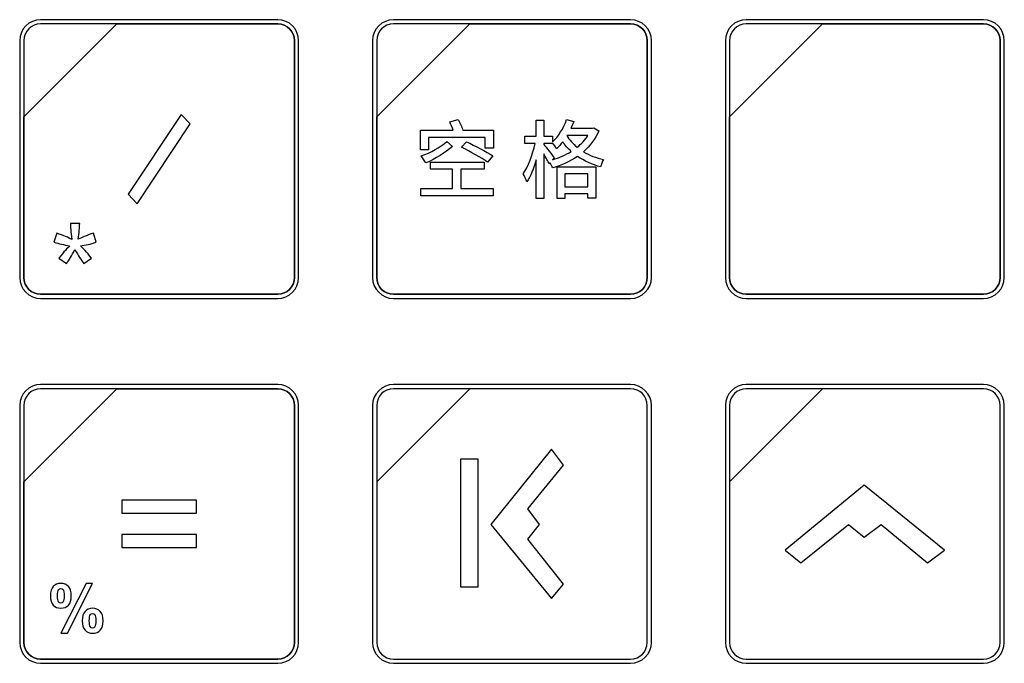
# Model space of a CAD drawing. Header units: millimetres. Extents: x 7320 to 8980, y -2461 to -1618.
# Tile 60 of 92: x 7546 to 7598, y -2050 to -2015. Entities that reach past the tile are written whole.
import ezdxf

# ---------------------------------------------------------------- set-up
doc = ezdxf.new("R2010")
doc.units = ezdxf.units.MM
doc.header["$LTSCALE"] = 3

msp = doc.modelspace()

# ---------------------------------------------------------------- linework, layer by layer
at = {"linetype": 'Continuous', "lineweight": 30}
msp.add_lwpolyline([(7569.323, -2045.701), (7570.258, -2045.701), (7570.258, -2038.866), (7569.323, -2038.866), (7569.323, -2045.701)], close=True, dxfattribs=at)
for points, knots in [([(7546.828, -2015.317), (7546.828, -2015.317), (7559.526, -2015.317), (7559.526, -2015.317), (7559.526, -2015.317), (7560.142, -2015.317), (7560.646, -2015.821), (7560.646, -2016.437), (7560.646, -2016.437), (7560.646, -2016.437), (7560.646, -2029.135), (7560.646, -2029.135), (7560.646, -2029.135), (7560.646, -2029.751), (7560.142, -2030.256), (7559.526, -2030.256), (7559.526, -2030.256), (7559.526, -2030.256), (7546.828, -2030.256), (7546.828, -2030.256), (7546.828, -2030.256), (7546.212, -2030.256), (7545.708, -2029.751), (7545.708, -2029.135), (7545.708, -2029.135), (7545.708, -2029.135), (7545.708, -2016.437), (7545.708, -2016.437), (7545.708, -2016.437), (7545.708, -2015.821), (7546.212, -2015.317), (7546.828, -2015.317)], [0, 0, 0, 0, 0.111111, 0.111111, 0.111111, 0.111111, 0.222222, 0.222222, 0.222222, 0.222222, 0.333333, 0.333333, 0.333333, 0.333333, 0.444444, 0.444444, 0.444444, 0.444444, 0.555556, 0.555556, 0.555556, 0.555556, 0.666667, 0.666667, 0.666667, 0.666667, 0.777778, 0.777778, 0.777778, 0.777778, 1, 1, 1, 1]), ([(7546.828, -2015.541), (7546.828, -2015.541), (7550.916, -2015.541), (7550.916, -2015.541), (7550.916, -2015.541), (7550.916, -2015.541), (7545.932, -2020.524), (7545.932, -2020.524), (7545.932, -2020.524), (7545.932, -2020.524), (7545.932, -2016.437), (7545.932, -2016.437), (7545.932, -2016.437), (7545.932, -2015.944), (7546.335, -2015.541), (7546.828, -2015.541)], [0, 0, 0, 0, 0.2, 0.2, 0.2, 0.2, 0.4, 0.4, 0.4, 0.4, 0.6, 0.6, 0.6, 0.6, 1, 1, 1, 1]), ([(7550.916, -2015.541), (7550.916, -2015.541), (7550.929, -2015.541), (7550.929, -2015.541), (7550.929, -2015.541), (7550.929, -2015.541), (7559.526, -2015.541), (7559.526, -2015.541), (7559.526, -2015.541), (7560.019, -2015.541), (7560.422, -2015.944), (7560.422, -2016.437), (7560.422, -2016.437), (7560.422, -2016.437), (7560.422, -2029.135), (7560.422, -2029.135), (7560.422, -2029.135), (7560.422, -2029.628), (7560.019, -2030.031), (7559.526, -2030.031), (7559.526, -2030.031), (7559.526, -2030.031), (7546.828, -2030.031), (7546.828, -2030.031), (7546.828, -2030.031), (7546.335, -2030.031), (7545.932, -2029.628), (7545.932, -2029.135), (7545.932, -2029.135), (7545.932, -2029.135), (7545.932, -2020.62), (7545.932, -2020.62), (7545.932, -2020.62), (7545.932, -2020.62), (7545.932, -2020.524), (7545.932, -2020.524), (7545.932, -2020.524), (7545.932, -2020.524), (7550.916, -2015.541), (7550.916, -2015.541)], [0, 0, 0, 0, 0.090909, 0.090909, 0.090909, 0.090909, 0.181818, 0.181818, 0.181818, 0.181818, 0.272727, 0.272727, 0.272727, 0.272727, 0.363636, 0.363636, 0.363636, 0.363636, 0.454545, 0.454545, 0.454545, 0.454545, 0.545455, 0.545455, 0.545455, 0.545455, 0.636364, 0.636364, 0.636364, 0.636364, 0.727273, 0.727273, 0.727273, 0.727273, 0.818182, 0.818182, 0.818182, 0.818182, 1, 1, 1, 1]), ([(7560.422, -2029.135), (7560.422, -2029.135), (7560.422, -2016.437), (7560.422, -2016.437), (7560.422, -2016.437), (7560.422, -2015.944), (7560.019, -2015.541), (7559.526, -2015.541), (7559.526, -2015.541), (7559.526, -2015.541), (7550.929, -2015.541), (7550.929, -2015.541), (7550.929, -2015.541), (7550.929, -2015.541), (7550.916, -2015.541), (7550.916, -2015.541), (7550.916, -2015.541), (7550.916, -2015.541), (7545.932, -2020.524), (7545.932, -2020.524), (7545.932, -2020.524), (7545.932, -2020.524), (7545.932, -2020.62), (7545.932, -2020.62), (7545.932, -2020.62), (7545.932, -2020.62), (7545.932, -2029.135), (7545.932, -2029.135), (7545.932, -2029.135), (7545.932, -2029.628), (7546.335, -2030.031), (7546.828, -2030.031), (7546.828, -2030.031), (7546.828, -2030.031), (7559.526, -2030.031), (7559.526, -2030.031), (7559.526, -2030.031), (7560.019, -2030.031), (7560.422, -2029.628), (7560.422, -2029.135)], [0, 0, 0, 0, 0.090909, 0.090909, 0.090909, 0.090909, 0.181818, 0.181818, 0.181818, 0.181818, 0.272727, 0.272727, 0.272727, 0.272727, 0.363636, 0.363636, 0.363636, 0.363636, 0.454545, 0.454545, 0.454545, 0.454545, 0.545455, 0.545455, 0.545455, 0.545455, 0.636364, 0.636364, 0.636364, 0.636364, 0.727273, 0.727273, 0.727273, 0.727273, 0.818182, 0.818182, 0.818182, 0.818182, 1, 1, 1, 1]), ([(7565.728, -2015.317), (7565.728, -2015.317), (7578.426, -2015.317), (7578.426, -2015.317), (7578.426, -2015.317), (7579.042, -2015.317), (7579.546, -2015.821), (7579.546, -2016.437), (7579.546, -2016.437), (7579.546, -2016.437), (7579.546, -2029.135), (7579.546, -2029.135), (7579.546, -2029.135), (7579.546, -2029.751), (7579.042, -2030.256), (7578.426, -2030.256), (7578.426, -2030.256), (7578.426, -2030.256), (7565.728, -2030.256), (7565.728, -2030.256), (7565.728, -2030.256), (7565.112, -2030.256), (7564.608, -2029.751), (7564.608, -2029.135), (7564.608, -2029.135), (7564.608, -2029.135), (7564.608, -2016.437), (7564.608, -2016.437), (7564.608, -2016.437), (7564.608, -2015.821), (7565.112, -2015.317), (7565.728, -2015.317)], [0, 0, 0, 0, 0.111111, 0.111111, 0.111111, 0.111111, 0.222222, 0.222222, 0.222222, 0.222222, 0.333333, 0.333333, 0.333333, 0.333333, 0.444444, 0.444444, 0.444444, 0.444444, 0.555556, 0.555556, 0.555556, 0.555556, 0.666667, 0.666667, 0.666667, 0.666667, 0.777778, 0.777778, 0.777778, 0.777778, 1, 1, 1, 1]), ([(7565.728, -2015.541), (7565.728, -2015.541), (7569.816, -2015.541), (7569.816, -2015.541), (7569.816, -2015.541), (7569.816, -2015.541), (7564.832, -2020.524), (7564.832, -2020.524), (7564.832, -2020.524), (7564.832, -2020.524), (7564.832, -2016.437), (7564.832, -2016.437), (7564.832, -2016.437), (7564.832, -2015.944), (7565.235, -2015.541), (7565.728, -2015.541)], [0, 0, 0, 0, 0.2, 0.2, 0.2, 0.2, 0.4, 0.4, 0.4, 0.4, 0.6, 0.6, 0.6, 0.6, 1, 1, 1, 1]), ([(7569.816, -2015.541), (7569.816, -2015.541), (7569.829, -2015.541), (7569.829, -2015.541), (7569.829, -2015.541), (7569.829, -2015.541), (7578.426, -2015.541), (7578.426, -2015.541), (7578.426, -2015.541), (7578.919, -2015.541), (7579.322, -2015.944), (7579.322, -2016.437), (7579.322, -2016.437), (7579.322, -2016.437), (7579.322, -2029.135), (7579.322, -2029.135), (7579.322, -2029.135), (7579.322, -2029.628), (7578.919, -2030.031), (7578.426, -2030.031), (7578.426, -2030.031), (7578.426, -2030.031), (7565.728, -2030.031), (7565.728, -2030.031), (7565.728, -2030.031), (7565.235, -2030.031), (7564.832, -2029.628), (7564.832, -2029.135), (7564.832, -2029.135), (7564.832, -2029.135), (7564.832, -2020.62), (7564.832, -2020.62), (7564.832, -2020.62), (7564.832, -2020.62), (7564.832, -2020.524), (7564.832, -2020.524), (7564.832, -2020.524), (7564.832, -2020.524), (7569.816, -2015.541), (7569.816, -2015.541)], [0, 0, 0, 0, 0.090909, 0.090909, 0.090909, 0.090909, 0.181818, 0.181818, 0.181818, 0.181818, 0.272727, 0.272727, 0.272727, 0.272727, 0.363636, 0.363636, 0.363636, 0.363636, 0.454545, 0.454545, 0.454545, 0.454545, 0.545455, 0.545455, 0.545455, 0.545455, 0.636364, 0.636364, 0.636364, 0.636364, 0.727273, 0.727273, 0.727273, 0.727273, 0.818182, 0.818182, 0.818182, 0.818182, 1, 1, 1, 1]), ([(7579.322, -2029.135), (7579.322, -2029.135), (7579.322, -2016.437), (7579.322, -2016.437), (7579.322, -2016.437), (7579.322, -2015.944), (7578.919, -2015.541), (7578.426, -2015.541), (7578.426, -2015.541), (7578.426, -2015.541), (7569.829, -2015.541), (7569.829, -2015.541), (7569.829, -2015.541), (7569.829, -2015.541), (7569.816, -2015.541), (7569.816, -2015.541), (7569.816, -2015.541), (7569.816, -2015.541), (7564.832, -2020.524), (7564.832, -2020.524), (7564.832, -2020.524), (7564.832, -2020.524), (7564.832, -2020.62), (7564.832, -2020.62), (7564.832, -2020.62), (7564.832, -2020.62), (7564.832, -2029.135), (7564.832, -2029.135), (7564.832, -2029.135), (7564.832, -2029.628), (7565.235, -2030.031), (7565.728, -2030.031), (7565.728, -2030.031), (7565.728, -2030.031), (7578.426, -2030.031), (7578.426, -2030.031), (7578.426, -2030.031), (7578.919, -2030.031), (7579.322, -2029.628), (7579.322, -2029.135)], [0, 0, 0, 0, 0.090909, 0.090909, 0.090909, 0.090909, 0.181818, 0.181818, 0.181818, 0.181818, 0.272727, 0.272727, 0.272727, 0.272727, 0.363636, 0.363636, 0.363636, 0.363636, 0.454545, 0.454545, 0.454545, 0.454545, 0.545455, 0.545455, 0.545455, 0.545455, 0.636364, 0.636364, 0.636364, 0.636364, 0.727273, 0.727273, 0.727273, 0.727273, 0.818182, 0.818182, 0.818182, 0.818182, 1, 1, 1, 1]), ([(7584.628, -2015.317), (7584.628, -2015.317), (7597.326, -2015.317), (7597.326, -2015.317), (7597.326, -2015.317), (7597.942, -2015.317), (7598.446, -2015.821), (7598.446, -2016.437), (7598.446, -2016.437), (7598.446, -2016.437), (7598.446, -2029.135), (7598.446, -2029.135), (7598.446, -2029.135), (7598.446, -2029.751), (7597.942, -2030.256), (7597.326, -2030.256), (7597.326, -2030.256), (7597.326, -2030.256), (7584.628, -2030.256), (7584.628, -2030.256), (7584.628, -2030.256), (7584.012, -2030.256), (7583.508, -2029.751), (7583.508, -2029.135), (7583.508, -2029.135), (7583.508, -2029.135), (7583.508, -2016.437), (7583.508, -2016.437), (7583.508, -2016.437), (7583.508, -2015.821), (7584.012, -2015.317), (7584.628, -2015.317)], [0, 0, 0, 0, 0.111111, 0.111111, 0.111111, 0.111111, 0.222222, 0.222222, 0.222222, 0.222222, 0.333333, 0.333333, 0.333333, 0.333333, 0.444444, 0.444444, 0.444444, 0.444444, 0.555556, 0.555556, 0.555556, 0.555556, 0.666667, 0.666667, 0.666667, 0.666667, 0.777778, 0.777778, 0.777778, 0.777778, 1, 1, 1, 1]), ([(7584.628, -2015.317), (7584.628, -2015.317), (7597.326, -2015.317), (7597.326, -2015.317), (7597.326, -2015.317), (7597.942, -2015.317), (7598.446, -2015.821), (7598.446, -2016.437), (7598.446, -2016.437), (7598.446, -2016.437), (7598.446, -2029.135), (7598.446, -2029.135), (7598.446, -2029.135), (7598.446, -2029.751), (7597.942, -2030.256), (7597.326, -2030.256), (7597.326, -2030.256), (7597.326, -2030.256), (7584.628, -2030.256), (7584.628, -2030.256), (7584.628, -2030.256), (7584.012, -2030.256), (7583.508, -2029.751), (7583.508, -2029.135), (7583.508, -2029.135), (7583.508, -2029.135), (7583.508, -2016.437), (7583.508, -2016.437), (7583.508, -2016.437), (7583.508, -2015.821), (7584.012, -2015.317), (7584.628, -2015.317)], [0, 0, 0, 0, 0.111111, 0.111111, 0.111111, 0.111111, 0.222222, 0.222222, 0.222222, 0.222222, 0.333333, 0.333333, 0.333333, 0.333333, 0.444444, 0.444444, 0.444444, 0.444444, 0.555556, 0.555556, 0.555556, 0.555556, 0.666667, 0.666667, 0.666667, 0.666667, 0.777778, 0.777778, 0.777778, 0.777778, 1, 1, 1, 1]), ([(7584.628, -2015.541), (7584.628, -2015.541), (7588.716, -2015.541), (7588.716, -2015.541), (7588.716, -2015.541), (7588.716, -2015.541), (7583.732, -2020.524), (7583.732, -2020.524), (7583.732, -2020.524), (7583.732, -2020.524), (7583.732, -2016.437), (7583.732, -2016.437), (7583.732, -2016.437), (7583.732, -2015.944), (7584.135, -2015.541), (7584.628, -2015.541)], [0, 0, 0, 0, 0.2, 0.2, 0.2, 0.2, 0.4, 0.4, 0.4, 0.4, 0.6, 0.6, 0.6, 0.6, 1, 1, 1, 1]), ([(7588.716, -2015.541), (7588.716, -2015.541), (7588.729, -2015.541), (7588.729, -2015.541), (7588.729, -2015.541), (7588.729, -2015.541), (7597.326, -2015.541), (7597.326, -2015.541), (7597.326, -2015.541), (7597.819, -2015.541), (7598.222, -2015.944), (7598.222, -2016.437), (7598.222, -2016.437), (7598.222, -2016.437), (7598.222, -2029.135), (7598.222, -2029.135), (7598.222, -2029.135), (7598.222, -2029.628), (7597.819, -2030.031), (7597.326, -2030.031), (7597.326, -2030.031), (7597.326, -2030.031), (7584.628, -2030.031), (7584.628, -2030.031), (7584.628, -2030.031), (7584.135, -2030.031), (7583.732, -2029.628), (7583.732, -2029.135), (7583.732, -2029.135), (7583.732, -2029.135), (7583.732, -2020.62), (7583.732, -2020.62), (7583.732, -2020.62), (7583.732, -2020.62), (7583.732, -2020.524), (7583.732, -2020.524), (7583.732, -2020.524), (7583.732, -2020.524), (7588.716, -2015.541), (7588.716, -2015.541)], [0, 0, 0, 0, 0.090909, 0.090909, 0.090909, 0.090909, 0.181818, 0.181818, 0.181818, 0.181818, 0.272727, 0.272727, 0.272727, 0.272727, 0.363636, 0.363636, 0.363636, 0.363636, 0.454545, 0.454545, 0.454545, 0.454545, 0.545455, 0.545455, 0.545455, 0.545455, 0.636364, 0.636364, 0.636364, 0.636364, 0.727273, 0.727273, 0.727273, 0.727273, 0.818182, 0.818182, 0.818182, 0.818182, 1, 1, 1, 1]), ([(7598.222, -2029.135), (7598.222, -2029.135), (7598.222, -2016.437), (7598.222, -2016.437), (7598.222, -2016.437), (7598.222, -2015.944), (7597.819, -2015.541), (7597.326, -2015.541), (7597.326, -2015.541), (7597.326, -2015.541), (7588.729, -2015.541), (7588.729, -2015.541), (7588.729, -2015.541), (7588.729, -2015.541), (7588.716, -2015.541), (7588.716, -2015.541), (7588.716, -2015.541), (7588.716, -2015.541), (7583.732, -2020.524), (7583.732, -2020.524), (7583.732, -2020.524), (7583.732, -2020.524), (7583.732, -2020.62), (7583.732, -2020.62), (7583.732, -2020.62), (7583.732, -2020.62), (7583.732, -2029.135), (7583.732, -2029.135), (7583.732, -2029.135), (7583.732, -2029.628), (7584.135, -2030.031), (7584.628, -2030.031), (7584.628, -2030.031), (7584.628, -2030.031), (7597.326, -2030.031), (7597.326, -2030.031), (7597.326, -2030.031), (7597.819, -2030.031), (7598.222, -2029.628), (7598.222, -2029.135)], [0, 0, 0, 0, 0.090909, 0.090909, 0.090909, 0.090909, 0.181818, 0.181818, 0.181818, 0.181818, 0.272727, 0.272727, 0.272727, 0.272727, 0.363636, 0.363636, 0.363636, 0.363636, 0.454545, 0.454545, 0.454545, 0.454545, 0.545455, 0.545455, 0.545455, 0.545455, 0.636364, 0.636364, 0.636364, 0.636364, 0.727273, 0.727273, 0.727273, 0.727273, 0.818182, 0.818182, 0.818182, 0.818182, 1, 1, 1, 1]), ([(7584.628, -2015.541), (7584.628, -2015.541), (7588.716, -2015.541), (7588.716, -2015.541), (7588.716, -2015.541), (7588.716, -2015.541), (7583.732, -2020.524), (7583.732, -2020.524), (7583.732, -2020.524), (7583.732, -2020.524), (7583.732, -2016.437), (7583.732, -2016.437), (7583.732, -2016.437), (7583.732, -2015.944), (7584.135, -2015.541), (7584.628, -2015.541)], [0, 0, 0, 0, 0.2, 0.2, 0.2, 0.2, 0.4, 0.4, 0.4, 0.4, 0.6, 0.6, 0.6, 0.6, 1, 1, 1, 1]), ([(7588.716, -2015.541), (7588.716, -2015.541), (7588.729, -2015.541), (7588.729, -2015.541), (7588.729, -2015.541), (7588.729, -2015.541), (7597.326, -2015.541), (7597.326, -2015.541), (7597.326, -2015.541), (7597.819, -2015.541), (7598.222, -2015.944), (7598.222, -2016.437), (7598.222, -2016.437), (7598.222, -2016.437), (7598.222, -2029.135), (7598.222, -2029.135), (7598.222, -2029.135), (7598.222, -2029.628), (7597.819, -2030.031), (7597.326, -2030.031), (7597.326, -2030.031), (7597.326, -2030.031), (7584.628, -2030.031), (7584.628, -2030.031), (7584.628, -2030.031), (7584.135, -2030.031), (7583.732, -2029.628), (7583.732, -2029.135), (7583.732, -2029.135), (7583.732, -2029.135), (7583.732, -2020.62), (7583.732, -2020.62), (7583.732, -2020.62), (7583.732, -2020.62), (7583.732, -2020.524), (7583.732, -2020.524), (7583.732, -2020.524), (7583.732, -2020.524), (7588.716, -2015.541), (7588.716, -2015.541)], [0, 0, 0, 0, 0.090909, 0.090909, 0.090909, 0.090909, 0.181818, 0.181818, 0.181818, 0.181818, 0.272727, 0.272727, 0.272727, 0.272727, 0.363636, 0.363636, 0.363636, 0.363636, 0.454545, 0.454545, 0.454545, 0.454545, 0.545455, 0.545455, 0.545455, 0.545455, 0.636364, 0.636364, 0.636364, 0.636364, 0.727273, 0.727273, 0.727273, 0.727273, 0.818182, 0.818182, 0.818182, 0.818182, 1, 1, 1, 1]), ([(7554.365, -2020.393), (7554.365, -2020.393), (7554.831, -2020.892), (7554.831, -2020.892), (7554.831, -2020.892), (7554.831, -2020.892), (7551.998, -2025.179), (7551.998, -2025.179), (7551.998, -2025.179), (7551.998, -2025.179), (7551.523, -2024.671), (7551.523, -2024.671), (7551.523, -2024.671), (7551.523, -2024.671), (7554.365, -2020.393), (7554.365, -2020.393)], [0, 0, 0, 0, 0.2, 0.2, 0.2, 0.2, 0.4, 0.4, 0.4, 0.4, 0.6, 0.6, 0.6, 0.6, 1, 1, 1, 1]), ([(7569.452, -2021.234), (7569.388, -2021.064), (7569.277, -2020.835), (7569.19, -2020.665), (7569.19, -2020.665), (7569.19, -2020.665), (7568.741, -2020.789), (7568.741, -2020.789), (7568.741, -2020.789), (7568.8, -2020.922), (7568.874, -2021.087), (7568.933, -2021.234), (7568.933, -2021.234), (7568.933, -2021.234), (7567.177, -2021.234), (7567.177, -2021.234), (7567.177, -2021.234), (7567.177, -2021.234), (7567.177, -2022.293), (7567.177, -2022.293), (7567.177, -2022.293), (7567.177, -2022.293), (7567.599, -2022.293), (7567.599, -2022.293), (7567.599, -2022.293), (7567.599, -2022.293), (7567.599, -2021.624), (7567.599, -2021.624), (7567.599, -2021.624), (7567.599, -2021.624), (7570.644, -2021.624), (7570.644, -2021.624), (7570.644, -2021.624), (7570.644, -2021.624), (7570.644, -2022.197), (7570.644, -2022.197), (7570.644, -2022.197), (7570.644, -2022.197), (7571.084, -2022.197), (7571.084, -2022.197), (7571.084, -2022.197), (7571.084, -2022.197), (7571.084, -2021.234), (7571.084, -2021.234), (7571.084, -2021.234), (7571.084, -2021.234), (7569.452, -2021.234), (7569.452, -2021.234)], [0, 0, 0, 0, 0.076923, 0.076923, 0.076923, 0.076923, 0.153846, 0.153846, 0.153846, 0.153846, 0.230769, 0.230769, 0.230769, 0.230769, 0.307692, 0.307692, 0.307692, 0.307692, 0.384615, 0.384615, 0.384615, 0.384615, 0.461538, 0.461538, 0.461538, 0.461538, 0.538462, 0.538462, 0.538462, 0.538462, 0.615385, 0.615385, 0.615385, 0.615385, 0.692308, 0.692308, 0.692308, 0.692308, 0.769231, 0.769231, 0.769231, 0.769231, 0.846154, 0.846154, 0.846154, 0.846154, 1, 1, 1, 1]), ([(7576.463, -2021.119), (7576.463, -2021.119), (7576.394, -2021.137), (7576.394, -2021.137), (7576.394, -2021.137), (7576.394, -2021.137), (7575.225, -2021.137), (7575.225, -2021.137), (7575.225, -2021.137), (7575.285, -2021.023), (7575.335, -2020.899), (7575.381, -2020.78), (7575.381, -2020.78), (7575.381, -2020.78), (7575.005, -2020.674), (7575.005, -2020.674), (7575.005, -2020.674), (7574.84, -2021.137), (7574.56, -2021.573), (7574.239, -2021.867), (7574.239, -2021.867), (7574.239, -2021.867), (7574.239, -2021.564), (7574.239, -2021.564), (7574.239, -2021.564), (7574.239, -2021.564), (7573.776, -2021.564), (7573.776, -2021.564), (7573.776, -2021.564), (7573.776, -2021.564), (7573.776, -2020.702), (7573.776, -2020.702), (7573.776, -2020.702), (7573.776, -2020.702), (7573.372, -2020.702), (7573.372, -2020.702), (7573.372, -2020.702), (7573.372, -2020.702), (7573.372, -2021.564), (7573.372, -2021.564), (7573.372, -2021.564), (7573.372, -2021.564), (7572.771, -2021.564), (7572.771, -2021.564), (7572.771, -2021.564), (7572.771, -2021.564), (7572.771, -2021.958), (7572.771, -2021.958), (7572.771, -2021.958), (7572.771, -2021.958), (7573.313, -2021.958), (7573.313, -2021.958), (7573.313, -2021.958), (7573.193, -2022.536), (7572.936, -2023.215), (7572.67, -2023.577), (7572.67, -2023.577), (7572.744, -2023.687), (7572.836, -2023.88), (7572.877, -2024.004), (7572.877, -2024.004), (7573.06, -2023.724), (7573.239, -2023.288), (7573.372, -2022.825), (7573.372, -2022.825), (7573.372, -2022.825), (7573.372, -2024.907), (7573.372, -2024.907), (7573.372, -2024.907), (7573.372, -2024.907), (7573.776, -2024.907), (7573.776, -2024.907), (7573.776, -2024.907), (7573.776, -2024.907), (7573.776, -2022.509), (7573.776, -2022.509), (7573.776, -2022.509), (7573.89, -2022.701), (7574.01, -2022.917), (7574.069, -2023.041), (7574.069, -2023.041), (7574.069, -2023.041), (7574.115, -2022.986), (7574.115, -2022.986), (7574.115, -2022.986), (7574.17, -2023.073), (7574.234, -2023.183), (7574.262, -2023.261), (7574.262, -2023.261), (7574.73, -2023.119), (7575.184, -2022.912), (7575.587, -2022.642), (7575.587, -2022.642), (7575.945, -2022.889), (7576.367, -2023.082), (7576.825, -2023.21), (7576.825, -2023.21), (7576.853, -2023.096), (7576.913, -2022.917), (7576.977, -2022.816), (7576.977, -2022.816), (7576.582, -2022.724), (7576.22, -2022.582), (7575.904, -2022.394), (7575.904, -2022.394), (7576.252, -2022.091), (7576.541, -2021.72), (7576.734, -2021.28), (7576.734, -2021.28), (7576.734, -2021.28), (7576.463, -2021.119), (7576.463, -2021.119)], [0, 0, 0, 0, 0.034483, 0.034483, 0.034483, 0.034483, 0.068966, 0.068966, 0.068966, 0.068966, 0.103448, 0.103448, 0.103448, 0.103448, 0.137931, 0.137931, 0.137931, 0.137931, 0.172414, 0.172414, 0.172414, 0.172414, 0.206897, 0.206897, 0.206897, 0.206897, 0.241379, 0.241379, 0.241379, 0.241379, 0.275862, 0.275862, 0.275862, 0.275862, 0.310345, 0.310345, 0.310345, 0.310345, 0.344828, 0.344828, 0.344828, 0.344828, 0.37931, 0.37931, 0.37931, 0.37931, 0.413793, 0.413793, 0.413793, 0.413793, 0.448276, 0.448276, 0.448276, 0.448276, 0.482759, 0.482759, 0.482759, 0.482759, 0.517241, 0.517241, 0.517241, 0.517241, 0.551724, 0.551724, 0.551724, 0.551724, 0.586207, 0.586207, 0.586207, 0.586207, 0.62069, 0.62069, 0.62069, 0.62069, 0.655172, 0.655172, 0.655172, 0.655172, 0.689655, 0.689655, 0.689655, 0.689655, 0.724138, 0.724138, 0.724138, 0.724138, 0.758621, 0.758621, 0.758621, 0.758621, 0.793103, 0.793103, 0.793103, 0.793103, 0.827586, 0.827586, 0.827586, 0.827586, 0.862069, 0.862069, 0.862069, 0.862069, 0.896552, 0.896552, 0.896552, 0.896552, 0.931034, 0.931034, 0.931034, 0.931034, 1, 1, 1, 1]), ([(7568.585, -2021.853), (7568.218, -2022.151), (7567.732, -2022.435), (7567.218, -2022.614), (7567.218, -2022.614), (7567.218, -2022.614), (7567.461, -2022.995), (7567.461, -2022.995), (7567.461, -2022.995), (7567.975, -2022.775), (7568.507, -2022.44), (7568.883, -2022.114), (7568.883, -2022.114), (7568.883, -2022.114), (7568.585, -2021.853), (7568.585, -2021.853)], [0, 0, 0, 0, 0.2, 0.2, 0.2, 0.2, 0.4, 0.4, 0.4, 0.4, 0.6, 0.6, 0.6, 0.6, 1, 1, 1, 1]), ([(7571.052, -2022.605), (7570.722, -2022.399), (7570.08, -2022.068), (7569.64, -2021.857), (7569.64, -2021.857), (7569.64, -2021.857), (7569.374, -2022.151), (7569.374, -2022.151), (7569.374, -2022.151), (7569.828, -2022.38), (7570.461, -2022.733), (7570.763, -2022.944), (7570.763, -2022.944), (7570.763, -2022.944), (7571.052, -2022.605), (7571.052, -2022.605)], [0, 0, 0, 0, 0.2, 0.2, 0.2, 0.2, 0.4, 0.4, 0.4, 0.4, 0.6, 0.6, 0.6, 0.6, 1, 1, 1, 1]), ([(7574.335, -2022.715), (7574.248, -2022.6), (7573.89, -2022.128), (7573.776, -2022.013), (7573.776, -2022.013), (7573.776, -2022.013), (7573.776, -2021.958), (7573.776, -2021.958), (7573.776, -2021.958), (7573.776, -2021.958), (7574.239, -2021.958), (7574.239, -2021.958), (7574.239, -2021.958), (7574.239, -2021.958), (7574.239, -2021.917), (7574.239, -2021.917), (7574.239, -2021.917), (7574.317, -2022.004), (7574.422, -2022.156), (7574.464, -2022.229), (7574.464, -2022.229), (7574.578, -2022.119), (7574.688, -2021.995), (7574.794, -2021.857), (7574.794, -2021.857), (7574.918, -2022.046), (7575.074, -2022.22), (7575.248, -2022.376), (7575.248, -2022.376), (7574.945, -2022.564), (7574.601, -2022.711), (7574.243, -2022.825), (7574.243, -2022.825), (7574.243, -2022.825), (7574.335, -2022.715), (7574.335, -2022.715)], [0, 0, 0, 0, 0.1, 0.1, 0.1, 0.1, 0.2, 0.2, 0.2, 0.2, 0.3, 0.3, 0.3, 0.3, 0.4, 0.4, 0.4, 0.4, 0.5, 0.5, 0.5, 0.5, 0.6, 0.6, 0.6, 0.6, 0.7, 0.7, 0.7, 0.7, 0.8, 0.8, 0.8, 0.8, 1, 1, 1, 1]), ([(7576.147, -2021.514), (7575.995, -2021.757), (7575.798, -2021.972), (7575.564, -2022.156), (7575.564, -2022.156), (7575.34, -2021.972), (7575.152, -2021.761), (7575.014, -2021.523), (7575.014, -2021.523), (7575.014, -2021.523), (7575.023, -2021.514), (7575.023, -2021.514), (7575.023, -2021.514), (7575.023, -2021.514), (7576.147, -2021.514), (7576.147, -2021.514)], [0, 0, 0, 0, 0.2, 0.2, 0.2, 0.2, 0.4, 0.4, 0.4, 0.4, 0.6, 0.6, 0.6, 0.6, 1, 1, 1, 1]), ([(7569.342, -2023.33), (7569.342, -2023.33), (7570.58, -2023.33), (7570.58, -2023.33), (7570.58, -2023.33), (7570.58, -2023.33), (7570.58, -2022.949), (7570.58, -2022.949), (7570.58, -2022.949), (7570.58, -2022.949), (7567.704, -2022.949), (7567.704, -2022.949), (7567.704, -2022.949), (7567.704, -2022.949), (7567.704, -2023.33), (7567.704, -2023.33), (7567.704, -2023.33), (7567.704, -2023.33), (7568.888, -2023.33), (7568.888, -2023.33), (7568.888, -2023.33), (7568.888, -2023.33), (7568.888, -2024.366), (7568.888, -2024.366), (7568.888, -2024.366), (7568.888, -2024.366), (7567.195, -2024.366), (7567.195, -2024.366), (7567.195, -2024.366), (7567.195, -2024.366), (7567.195, -2024.751), (7567.195, -2024.751), (7567.195, -2024.751), (7567.195, -2024.751), (7571.075, -2024.751), (7571.075, -2024.751), (7571.075, -2024.751), (7571.075, -2024.751), (7571.075, -2024.366), (7571.075, -2024.366), (7571.075, -2024.366), (7571.075, -2024.366), (7569.342, -2024.366), (7569.342, -2024.366), (7569.342, -2024.366), (7569.342, -2024.366), (7569.342, -2023.33), (7569.342, -2023.33)], [0, 0, 0, 0, 0.076923, 0.076923, 0.076923, 0.076923, 0.153846, 0.153846, 0.153846, 0.153846, 0.230769, 0.230769, 0.230769, 0.230769, 0.307692, 0.307692, 0.307692, 0.307692, 0.384615, 0.384615, 0.384615, 0.384615, 0.461538, 0.461538, 0.461538, 0.461538, 0.538462, 0.538462, 0.538462, 0.538462, 0.615385, 0.615385, 0.615385, 0.615385, 0.692308, 0.692308, 0.692308, 0.692308, 0.769231, 0.769231, 0.769231, 0.769231, 0.846154, 0.846154, 0.846154, 0.846154, 1, 1, 1, 1]), ([(7574.496, -2024.893), (7574.496, -2024.893), (7574.899, -2024.893), (7574.899, -2024.893), (7574.899, -2024.893), (7574.899, -2024.893), (7574.899, -2024.655), (7574.899, -2024.655), (7574.899, -2024.655), (7574.899, -2024.655), (7576.147, -2024.655), (7576.147, -2024.655), (7576.147, -2024.655), (7576.147, -2024.655), (7576.147, -2024.884), (7576.147, -2024.884), (7576.147, -2024.884), (7576.147, -2024.884), (7576.569, -2024.884), (7576.569, -2024.884), (7576.569, -2024.884), (7576.569, -2024.884), (7576.569, -2023.201), (7576.569, -2023.201), (7576.569, -2023.201), (7576.569, -2023.201), (7574.496, -2023.201), (7574.496, -2023.201), (7574.496, -2023.201), (7574.496, -2023.201), (7574.496, -2024.893), (7574.496, -2024.893)], [0, 0, 0, 0, 0.111111, 0.111111, 0.111111, 0.111111, 0.222222, 0.222222, 0.222222, 0.222222, 0.333333, 0.333333, 0.333333, 0.333333, 0.444444, 0.444444, 0.444444, 0.444444, 0.555556, 0.555556, 0.555556, 0.555556, 0.666667, 0.666667, 0.666667, 0.666667, 0.777778, 0.777778, 0.777778, 0.777778, 1, 1, 1, 1]), ([(7576.147, -2023.577), (7576.147, -2023.577), (7576.147, -2024.279), (7576.147, -2024.279), (7576.147, -2024.279), (7576.147, -2024.279), (7574.899, -2024.279), (7574.899, -2024.279), (7574.899, -2024.279), (7574.899, -2024.279), (7574.899, -2023.577), (7574.899, -2023.577), (7574.899, -2023.577), (7574.899, -2023.577), (7576.147, -2023.577), (7576.147, -2023.577)], [0, 0, 0, 0, 0.2, 0.2, 0.2, 0.2, 0.4, 0.4, 0.4, 0.4, 0.6, 0.6, 0.6, 0.6, 1, 1, 1, 1]), ([(7547.54, -2027.244), (7547.54, -2027.244), (7547.698, -2026.757), (7547.698, -2026.757), (7547.698, -2026.757), (7548.062, -2026.885), (7548.326, -2026.996), (7548.492, -2027.09), (7548.492, -2027.09), (7548.448, -2026.676), (7548.425, -2026.39), (7548.422, -2026.235), (7548.422, -2026.235), (7548.422, -2026.235), (7548.923, -2026.235), (7548.923, -2026.235), (7548.923, -2026.235), (7548.916, -2026.462), (7548.89, -2026.745), (7548.843, -2027.086), (7548.843, -2027.086), (7549.08, -2026.968), (7549.35, -2026.857), (7549.655, -2026.757), (7549.655, -2026.757), (7549.655, -2026.757), (7549.812, -2027.244), (7549.812, -2027.244), (7549.812, -2027.244), (7549.522, -2027.34), (7549.237, -2027.405), (7548.957, -2027.437), (7548.957, -2027.437), (7549.097, -2027.558), (7549.294, -2027.776), (7549.548, -2028.087), (7549.548, -2028.087), (7549.548, -2028.087), (7549.136, -2028.38), (7549.136, -2028.38), (7549.136, -2028.38), (7549.003, -2028.199), (7548.846, -2027.952), (7548.664, -2027.64), (7548.664, -2027.64), (7548.494, -2027.964), (7548.345, -2028.211), (7548.216, -2028.38), (7548.216, -2028.38), (7548.216, -2028.38), (7547.812, -2028.087), (7547.812, -2028.087), (7547.812, -2028.087), (7548.076, -2027.759), (7548.267, -2027.543), (7548.381, -2027.437), (7548.381, -2027.437), (7548.086, -2027.379), (7547.806, -2027.315), (7547.54, -2027.244)], [0, 0, 0, 0, 0.0625, 0.0625, 0.0625, 0.0625, 0.125, 0.125, 0.125, 0.125, 0.1875, 0.1875, 0.1875, 0.1875, 0.25, 0.25, 0.25, 0.25, 0.3125, 0.3125, 0.3125, 0.3125, 0.375, 0.375, 0.375, 0.375, 0.4375, 0.4375, 0.4375, 0.4375, 0.5, 0.5, 0.5, 0.5, 0.5625, 0.5625, 0.5625, 0.5625, 0.625, 0.625, 0.625, 0.625, 0.6875, 0.6875, 0.6875, 0.6875, 0.75, 0.75, 0.75, 0.75, 0.8125, 0.8125, 0.8125, 0.8125, 0.875, 0.875, 0.875, 0.875, 1, 1, 1, 1]), ([(7546.828, -2034.867), (7546.828, -2034.867), (7559.526, -2034.867), (7559.526, -2034.867), (7559.526, -2034.867), (7560.142, -2034.867), (7560.646, -2035.371), (7560.646, -2035.987), (7560.646, -2035.987), (7560.646, -2035.987), (7560.646, -2048.685), (7560.646, -2048.685), (7560.646, -2048.685), (7560.646, -2049.301), (7560.142, -2049.805), (7559.526, -2049.805), (7559.526, -2049.805), (7559.526, -2049.805), (7546.828, -2049.805), (7546.828, -2049.805), (7546.828, -2049.805), (7546.212, -2049.805), (7545.708, -2049.301), (7545.708, -2048.685), (7545.708, -2048.685), (7545.708, -2048.685), (7545.708, -2035.987), (7545.708, -2035.987), (7545.708, -2035.987), (7545.708, -2035.371), (7546.212, -2034.867), (7546.828, -2034.867)], [0, 0, 0, 0, 0.111111, 0.111111, 0.111111, 0.111111, 0.222222, 0.222222, 0.222222, 0.222222, 0.333333, 0.333333, 0.333333, 0.333333, 0.444444, 0.444444, 0.444444, 0.444444, 0.555556, 0.555556, 0.555556, 0.555556, 0.666667, 0.666667, 0.666667, 0.666667, 0.777778, 0.777778, 0.777778, 0.777778, 1, 1, 1, 1]), ([(7546.828, -2035.091), (7546.828, -2035.091), (7550.916, -2035.091), (7550.916, -2035.091), (7550.916, -2035.091), (7550.916, -2035.091), (7545.932, -2040.074), (7545.932, -2040.074), (7545.932, -2040.074), (7545.932, -2040.074), (7545.932, -2035.987), (7545.932, -2035.987), (7545.932, -2035.987), (7545.932, -2035.494), (7546.335, -2035.091), (7546.828, -2035.091)], [0, 0, 0, 0, 0.2, 0.2, 0.2, 0.2, 0.4, 0.4, 0.4, 0.4, 0.6, 0.6, 0.6, 0.6, 1, 1, 1, 1]), ([(7550.916, -2035.091), (7550.916, -2035.091), (7550.929, -2035.091), (7550.929, -2035.091), (7550.929, -2035.091), (7550.929, -2035.091), (7559.526, -2035.091), (7559.526, -2035.091), (7559.526, -2035.091), (7560.019, -2035.091), (7560.422, -2035.494), (7560.422, -2035.987), (7560.422, -2035.987), (7560.422, -2035.987), (7560.422, -2048.685), (7560.422, -2048.685), (7560.422, -2048.685), (7560.422, -2049.178), (7560.019, -2049.581), (7559.526, -2049.581), (7559.526, -2049.581), (7559.526, -2049.581), (7546.828, -2049.581), (7546.828, -2049.581), (7546.828, -2049.581), (7546.335, -2049.581), (7545.932, -2049.178), (7545.932, -2048.685), (7545.932, -2048.685), (7545.932, -2048.685), (7545.932, -2040.17), (7545.932, -2040.17), (7545.932, -2040.17), (7545.932, -2040.17), (7545.932, -2040.074), (7545.932, -2040.074), (7545.932, -2040.074), (7545.932, -2040.074), (7550.916, -2035.091), (7550.916, -2035.091)], [0, 0, 0, 0, 0.090909, 0.090909, 0.090909, 0.090909, 0.181818, 0.181818, 0.181818, 0.181818, 0.272727, 0.272727, 0.272727, 0.272727, 0.363636, 0.363636, 0.363636, 0.363636, 0.454545, 0.454545, 0.454545, 0.454545, 0.545455, 0.545455, 0.545455, 0.545455, 0.636364, 0.636364, 0.636364, 0.636364, 0.727273, 0.727273, 0.727273, 0.727273, 0.818182, 0.818182, 0.818182, 0.818182, 1, 1, 1, 1]), ([(7560.422, -2048.685), (7560.422, -2048.685), (7560.422, -2035.987), (7560.422, -2035.987), (7560.422, -2035.987), (7560.422, -2035.494), (7560.019, -2035.091), (7559.526, -2035.091), (7559.526, -2035.091), (7559.526, -2035.091), (7550.929, -2035.091), (7550.929, -2035.091), (7550.929, -2035.091), (7550.929, -2035.091), (7550.916, -2035.091), (7550.916, -2035.091), (7550.916, -2035.091), (7550.916, -2035.091), (7545.932, -2040.074), (7545.932, -2040.074), (7545.932, -2040.074), (7545.932, -2040.074), (7545.932, -2040.17), (7545.932, -2040.17), (7545.932, -2040.17), (7545.932, -2040.17), (7545.932, -2048.685), (7545.932, -2048.685), (7545.932, -2048.685), (7545.932, -2049.178), (7546.335, -2049.581), (7546.828, -2049.581), (7546.828, -2049.581), (7546.828, -2049.581), (7559.526, -2049.581), (7559.526, -2049.581), (7559.526, -2049.581), (7560.019, -2049.581), (7560.422, -2049.178), (7560.422, -2048.685)], [0, 0, 0, 0, 0.090909, 0.090909, 0.090909, 0.090909, 0.181818, 0.181818, 0.181818, 0.181818, 0.272727, 0.272727, 0.272727, 0.272727, 0.363636, 0.363636, 0.363636, 0.363636, 0.454545, 0.454545, 0.454545, 0.454545, 0.545455, 0.545455, 0.545455, 0.545455, 0.636364, 0.636364, 0.636364, 0.636364, 0.727273, 0.727273, 0.727273, 0.727273, 0.818182, 0.818182, 0.818182, 0.818182, 1, 1, 1, 1]), ([(7565.728, -2034.867), (7565.728, -2034.867), (7578.426, -2034.867), (7578.426, -2034.867), (7578.426, -2034.867), (7579.042, -2034.867), (7579.546, -2035.371), (7579.546, -2035.987), (7579.546, -2035.987), (7579.546, -2035.987), (7579.546, -2048.685), (7579.546, -2048.685), (7579.546, -2048.685), (7579.546, -2049.301), (7579.042, -2049.805), (7578.426, -2049.805), (7578.426, -2049.805), (7578.426, -2049.805), (7565.728, -2049.805), (7565.728, -2049.805), (7565.728, -2049.805), (7565.112, -2049.805), (7564.608, -2049.301), (7564.608, -2048.685), (7564.608, -2048.685), (7564.608, -2048.685), (7564.608, -2035.987), (7564.608, -2035.987), (7564.608, -2035.987), (7564.608, -2035.371), (7565.112, -2034.867), (7565.728, -2034.867)], [0, 0, 0, 0, 0.111111, 0.111111, 0.111111, 0.111111, 0.222222, 0.222222, 0.222222, 0.222222, 0.333333, 0.333333, 0.333333, 0.333333, 0.444444, 0.444444, 0.444444, 0.444444, 0.555556, 0.555556, 0.555556, 0.555556, 0.666667, 0.666667, 0.666667, 0.666667, 0.777778, 0.777778, 0.777778, 0.777778, 1, 1, 1, 1]), ([(7565.728, -2035.091), (7565.728, -2035.091), (7569.816, -2035.091), (7569.816, -2035.091), (7569.816, -2035.091), (7569.816, -2035.091), (7564.832, -2040.074), (7564.832, -2040.074), (7564.832, -2040.074), (7564.832, -2040.074), (7564.832, -2035.987), (7564.832, -2035.987), (7564.832, -2035.987), (7564.832, -2035.494), (7565.235, -2035.091), (7565.728, -2035.091)], [0, 0, 0, 0, 0.2, 0.2, 0.2, 0.2, 0.4, 0.4, 0.4, 0.4, 0.6, 0.6, 0.6, 0.6, 1, 1, 1, 1]), ([(7569.816, -2035.091), (7569.816, -2035.091), (7569.829, -2035.091), (7569.829, -2035.091), (7569.829, -2035.091), (7569.829, -2035.091), (7578.426, -2035.091), (7578.426, -2035.091), (7578.426, -2035.091), (7578.919, -2035.091), (7579.322, -2035.494), (7579.322, -2035.987), (7579.322, -2035.987), (7579.322, -2035.987), (7579.322, -2048.685), (7579.322, -2048.685), (7579.322, -2048.685), (7579.322, -2049.178), (7578.919, -2049.581), (7578.426, -2049.581), (7578.426, -2049.581), (7578.426, -2049.581), (7565.728, -2049.581), (7565.728, -2049.581), (7565.728, -2049.581), (7565.235, -2049.581), (7564.832, -2049.178), (7564.832, -2048.685), (7564.832, -2048.685), (7564.832, -2048.685), (7564.832, -2040.17), (7564.832, -2040.17), (7564.832, -2040.17), (7564.832, -2040.17), (7564.832, -2040.074), (7564.832, -2040.074), (7564.832, -2040.074), (7564.832, -2040.074), (7569.816, -2035.091), (7569.816, -2035.091)], [0, 0, 0, 0, 0.090909, 0.090909, 0.090909, 0.090909, 0.181818, 0.181818, 0.181818, 0.181818, 0.272727, 0.272727, 0.272727, 0.272727, 0.363636, 0.363636, 0.363636, 0.363636, 0.454545, 0.454545, 0.454545, 0.454545, 0.545455, 0.545455, 0.545455, 0.545455, 0.636364, 0.636364, 0.636364, 0.636364, 0.727273, 0.727273, 0.727273, 0.727273, 0.818182, 0.818182, 0.818182, 0.818182, 1, 1, 1, 1]), ([(7584.628, -2034.867), (7584.628, -2034.867), (7597.326, -2034.867), (7597.326, -2034.867), (7597.326, -2034.867), (7597.942, -2034.867), (7598.446, -2035.371), (7598.446, -2035.987), (7598.446, -2035.987), (7598.446, -2035.987), (7598.446, -2048.685), (7598.446, -2048.685), (7598.446, -2048.685), (7598.446, -2049.301), (7597.942, -2049.805), (7597.326, -2049.805), (7597.326, -2049.805), (7597.326, -2049.805), (7584.628, -2049.805), (7584.628, -2049.805), (7584.628, -2049.805), (7584.012, -2049.805), (7583.508, -2049.301), (7583.508, -2048.685), (7583.508, -2048.685), (7583.508, -2048.685), (7583.508, -2035.987), (7583.508, -2035.987), (7583.508, -2035.987), (7583.508, -2035.371), (7584.012, -2034.867), (7584.628, -2034.867)], [0, 0, 0, 0, 0.111111, 0.111111, 0.111111, 0.111111, 0.222222, 0.222222, 0.222222, 0.222222, 0.333333, 0.333333, 0.333333, 0.333333, 0.444444, 0.444444, 0.444444, 0.444444, 0.555556, 0.555556, 0.555556, 0.555556, 0.666667, 0.666667, 0.666667, 0.666667, 0.777778, 0.777778, 0.777778, 0.777778, 1, 1, 1, 1]), ([(7584.628, -2035.091), (7584.628, -2035.091), (7588.716, -2035.091), (7588.716, -2035.091), (7588.716, -2035.091), (7588.716, -2035.091), (7583.732, -2040.074), (7583.732, -2040.074), (7583.732, -2040.074), (7583.732, -2040.074), (7583.732, -2035.987), (7583.732, -2035.987), (7583.732, -2035.987), (7583.732, -2035.494), (7584.135, -2035.091), (7584.628, -2035.091)], [0, 0, 0, 0, 0.2, 0.2, 0.2, 0.2, 0.4, 0.4, 0.4, 0.4, 0.6, 0.6, 0.6, 0.6, 1, 1, 1, 1]), ([(7588.716, -2035.091), (7588.716, -2035.091), (7588.729, -2035.091), (7588.729, -2035.091), (7588.729, -2035.091), (7588.729, -2035.091), (7597.326, -2035.091), (7597.326, -2035.091), (7597.326, -2035.091), (7597.819, -2035.091), (7598.222, -2035.494), (7598.222, -2035.987), (7598.222, -2035.987), (7598.222, -2035.987), (7598.222, -2048.685), (7598.222, -2048.685), (7598.222, -2048.685), (7598.222, -2049.178), (7597.819, -2049.581), (7597.326, -2049.581), (7597.326, -2049.581), (7597.326, -2049.581), (7584.628, -2049.581), (7584.628, -2049.581), (7584.628, -2049.581), (7584.135, -2049.581), (7583.732, -2049.178), (7583.732, -2048.685), (7583.732, -2048.685), (7583.732, -2048.685), (7583.732, -2040.17), (7583.732, -2040.17), (7583.732, -2040.17), (7583.732, -2040.17), (7583.732, -2040.074), (7583.732, -2040.074), (7583.732, -2040.074), (7583.732, -2040.074), (7588.716, -2035.091), (7588.716, -2035.091)], [0, 0, 0, 0, 0.090909, 0.090909, 0.090909, 0.090909, 0.181818, 0.181818, 0.181818, 0.181818, 0.272727, 0.272727, 0.272727, 0.272727, 0.363636, 0.363636, 0.363636, 0.363636, 0.454545, 0.454545, 0.454545, 0.454545, 0.545455, 0.545455, 0.545455, 0.545455, 0.636364, 0.636364, 0.636364, 0.636364, 0.727273, 0.727273, 0.727273, 0.727273, 0.818182, 0.818182, 0.818182, 0.818182, 1, 1, 1, 1]), ([(7574.194, -2046.336), (7574.194, -2046.336), (7570.937, -2042.372), (7570.937, -2042.372), (7570.937, -2042.372), (7570.937, -2042.372), (7574.194, -2038.336), (7574.194, -2038.336), (7574.194, -2038.336), (7574.194, -2038.336), (7574.831, -2039.186), (7574.831, -2039.186), (7574.831, -2039.186), (7574.831, -2039.186), (7572.919, -2041.522), (7572.919, -2041.522), (7572.919, -2041.522), (7572.919, -2041.522), (7573.556, -2042.372), (7573.556, -2042.372), (7573.556, -2042.372), (7573.556, -2042.372), (7572.919, -2043.15), (7572.919, -2043.15), (7572.919, -2043.15), (7572.919, -2043.15), (7574.831, -2045.557), (7574.831, -2045.557), (7574.831, -2045.557), (7574.831, -2045.557), (7574.194, -2046.336), (7574.194, -2046.336)], [0, 0, 0, 0, 0.111111, 0.111111, 0.111111, 0.111111, 0.222222, 0.222222, 0.222222, 0.222222, 0.333333, 0.333333, 0.333333, 0.333333, 0.444444, 0.444444, 0.444444, 0.444444, 0.555556, 0.555556, 0.555556, 0.555556, 0.666667, 0.666667, 0.666667, 0.666667, 0.777778, 0.777778, 0.777778, 0.777778, 1, 1, 1, 1]), ([(7586.709, -2043.734), (7586.709, -2043.734), (7590.939, -2040.259), (7590.939, -2040.259), (7590.939, -2040.259), (7590.939, -2040.259), (7595.245, -2043.734), (7595.245, -2043.734), (7595.245, -2043.734), (7595.245, -2043.734), (7594.339, -2044.414), (7594.339, -2044.414), (7594.339, -2044.414), (7594.339, -2044.414), (7591.846, -2042.374), (7591.846, -2042.374), (7591.846, -2042.374), (7591.846, -2042.374), (7590.939, -2043.054), (7590.939, -2043.054), (7590.939, -2043.054), (7590.939, -2043.054), (7590.108, -2042.374), (7590.108, -2042.374), (7590.108, -2042.374), (7590.108, -2042.374), (7587.54, -2044.414), (7587.54, -2044.414), (7587.54, -2044.414), (7587.54, -2044.414), (7586.709, -2043.734), (7586.709, -2043.734)], [0, 0, 0, 0, 0.111111, 0.111111, 0.111111, 0.111111, 0.222222, 0.222222, 0.222222, 0.222222, 0.333333, 0.333333, 0.333333, 0.333333, 0.444444, 0.444444, 0.444444, 0.444444, 0.555556, 0.555556, 0.555556, 0.555556, 0.666667, 0.666667, 0.666667, 0.666667, 0.777778, 0.777778, 0.777778, 0.777778, 1, 1, 1, 1]), ([(7555.175, -2041.765), (7555.175, -2041.765), (7551.179, -2041.765), (7551.179, -2041.765), (7551.179, -2041.765), (7551.179, -2041.765), (7551.179, -2041.07), (7551.179, -2041.07), (7551.179, -2041.07), (7551.179, -2041.07), (7555.175, -2041.07), (7555.175, -2041.07), (7555.175, -2041.07), (7555.175, -2041.07), (7555.175, -2041.765), (7555.175, -2041.765)], [0, 0, 0, 0, 0.2, 0.2, 0.2, 0.2, 0.4, 0.4, 0.4, 0.4, 0.6, 0.6, 0.6, 0.6, 1, 1, 1, 1]), ([(7555.175, -2043.602), (7555.175, -2043.602), (7551.179, -2043.602), (7551.179, -2043.602), (7551.179, -2043.602), (7551.179, -2043.602), (7551.179, -2042.908), (7551.179, -2042.908), (7551.179, -2042.908), (7551.179, -2042.908), (7555.175, -2042.908), (7555.175, -2042.908), (7555.175, -2042.908), (7555.175, -2042.908), (7555.175, -2043.602), (7555.175, -2043.602)], [0, 0, 0, 0, 0.2, 0.2, 0.2, 0.2, 0.4, 0.4, 0.4, 0.4, 0.6, 0.6, 0.6, 0.6, 1, 1, 1, 1]), ([(7547.355, -2046.186), (7547.355, -2045.96), (7547.405, -2045.793), (7547.504, -2045.684), (7547.504, -2045.684), (7547.603, -2045.575), (7547.738, -2045.521), (7547.908, -2045.521), (7547.908, -2045.521), (7548.084, -2045.521), (7548.221, -2045.575), (7548.321, -2045.683), (7548.321, -2045.683), (7548.42, -2045.791), (7548.469, -2045.959), (7548.469, -2046.186), (7548.469, -2046.186), (7548.469, -2046.411), (7548.42, -2046.578), (7548.321, -2046.687), (7548.321, -2046.687), (7548.221, -2046.796), (7548.086, -2046.85), (7547.916, -2046.85), (7547.916, -2046.85), (7547.74, -2046.85), (7547.603, -2046.796), (7547.504, -2046.688), (7547.504, -2046.688), (7547.405, -2046.58), (7547.355, -2046.412), (7547.355, -2046.186)], [0, 0, 0, 0, 0.111111, 0.111111, 0.111111, 0.111111, 0.222222, 0.222222, 0.222222, 0.222222, 0.333333, 0.333333, 0.333333, 0.333333, 0.444444, 0.444444, 0.444444, 0.444444, 0.555556, 0.555556, 0.555556, 0.555556, 0.666667, 0.666667, 0.666667, 0.666667, 0.777778, 0.777778, 0.777778, 0.777778, 1, 1, 1, 1]), ([(7548.277, -2048.191), (7548.277, -2048.191), (7547.919, -2048.191), (7547.919, -2048.191), (7547.919, -2048.191), (7547.919, -2048.191), (7549.264, -2045.521), (7549.264, -2045.521), (7549.264, -2045.521), (7549.264, -2045.521), (7549.614, -2045.521), (7549.614, -2045.521), (7549.614, -2045.521), (7549.614, -2045.521), (7548.277, -2048.191), (7548.277, -2048.191)], [0, 0, 0, 0, 0.2, 0.2, 0.2, 0.2, 0.4, 0.4, 0.4, 0.4, 0.6, 0.6, 0.6, 0.6, 1, 1, 1, 1]), ([(7547.732, -2046.186), (7547.732, -2046.348), (7547.751, -2046.458), (7547.789, -2046.514), (7547.789, -2046.514), (7547.818, -2046.555), (7547.858, -2046.575), (7547.908, -2046.575), (7547.908, -2046.575), (7547.96, -2046.575), (7548.001, -2046.555), (7548.03, -2046.514), (7548.03, -2046.514), (7548.067, -2046.458), (7548.085, -2046.348), (7548.085, -2046.186), (7548.085, -2046.186), (7548.085, -2046.023), (7548.067, -2045.914), (7548.03, -2045.859), (7548.03, -2045.859), (7548.001, -2045.817), (7547.96, -2045.796), (7547.908, -2045.796), (7547.908, -2045.796), (7547.858, -2045.796), (7547.818, -2045.816), (7547.789, -2045.857), (7547.789, -2045.857), (7547.751, -2045.913), (7547.732, -2046.023), (7547.732, -2046.186)], [0, 0, 0, 0, 0.111111, 0.111111, 0.111111, 0.111111, 0.222222, 0.222222, 0.222222, 0.222222, 0.333333, 0.333333, 0.333333, 0.333333, 0.444444, 0.444444, 0.444444, 0.444444, 0.555556, 0.555556, 0.555556, 0.555556, 0.666667, 0.666667, 0.666667, 0.666667, 0.777778, 0.777778, 0.777778, 0.777778, 1, 1, 1, 1]), ([(7549.058, -2047.525), (7549.058, -2047.299), (7549.108, -2047.131), (7549.208, -2047.022), (7549.208, -2047.022), (7549.307, -2046.912), (7549.443, -2046.858), (7549.615, -2046.858), (7549.615, -2046.858), (7549.789, -2046.858), (7549.925, -2046.912), (7550.024, -2047.022), (7550.024, -2047.022), (7550.124, -2047.131), (7550.173, -2047.299), (7550.173, -2047.525), (7550.173, -2047.525), (7550.173, -2047.753), (7550.124, -2047.921), (7550.024, -2048.031), (7550.024, -2048.031), (7549.925, -2048.14), (7549.79, -2048.195), (7549.62, -2048.195), (7549.62, -2048.195), (7549.444, -2048.195), (7549.307, -2048.14), (7549.208, -2048.031), (7549.208, -2048.031), (7549.108, -2047.921), (7549.058, -2047.753), (7549.058, -2047.525)], [0, 0, 0, 0, 0.111111, 0.111111, 0.111111, 0.111111, 0.222222, 0.222222, 0.222222, 0.222222, 0.333333, 0.333333, 0.333333, 0.333333, 0.444444, 0.444444, 0.444444, 0.444444, 0.555556, 0.555556, 0.555556, 0.555556, 0.666667, 0.666667, 0.666667, 0.666667, 0.777778, 0.777778, 0.777778, 0.777778, 1, 1, 1, 1]), ([(7549.436, -2047.526), (7549.436, -2047.691), (7549.455, -2047.801), (7549.493, -2047.855), (7549.493, -2047.855), (7549.522, -2047.898), (7549.562, -2047.919), (7549.612, -2047.919), (7549.612, -2047.919), (7549.664, -2047.919), (7549.704, -2047.899), (7549.732, -2047.857), (7549.732, -2047.857), (7549.77, -2047.801), (7549.789, -2047.691), (7549.789, -2047.526), (7549.789, -2047.526), (7549.789, -2047.361), (7549.77, -2047.251), (7549.733, -2047.195), (7549.733, -2047.195), (7549.705, -2047.153), (7549.664, -2047.133), (7549.612, -2047.133), (7549.612, -2047.133), (7549.561, -2047.133), (7549.521, -2047.153), (7549.493, -2047.195), (7549.493, -2047.195), (7549.455, -2047.251), (7549.436, -2047.361), (7549.436, -2047.526)], [0, 0, 0, 0, 0.111111, 0.111111, 0.111111, 0.111111, 0.222222, 0.222222, 0.222222, 0.222222, 0.333333, 0.333333, 0.333333, 0.333333, 0.444444, 0.444444, 0.444444, 0.444444, 0.555556, 0.555556, 0.555556, 0.555556, 0.666667, 0.666667, 0.666667, 0.666667, 0.777778, 0.777778, 0.777778, 0.777778, 1, 1, 1, 1])]:
    msp.add_open_spline(points, degree=3, knots=knots, dxfattribs=at)

doc.saveas('drawing.dxf')
